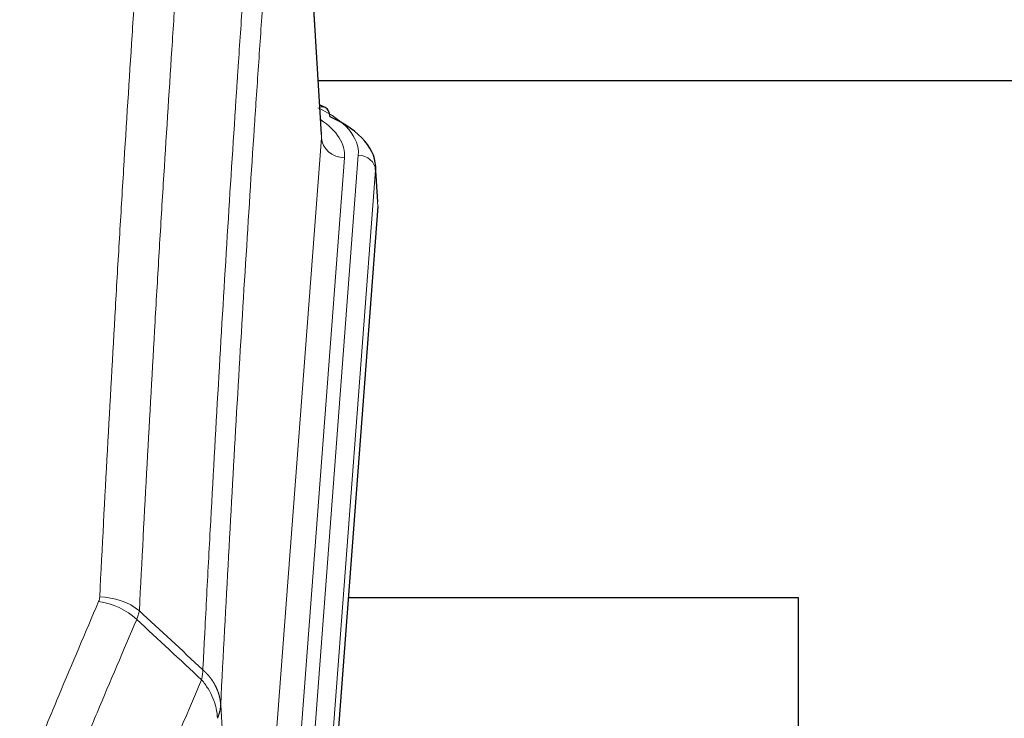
# Model space of a CAD drawing. Header units: inches. Extents: x 0 to 23760, y -13 to 16800.
# Tile 196 of 217: x 19145 to 19316, y 14048 to 14169. Entities that reach past the tile are written whole.
import ezdxf

# ---------------------------------------------------------------- set-up
doc = ezdxf.new("R2010")
doc.units = ezdxf.units.IN
doc.layers.add('254', color=7, linetype='Continuous', true_color=0xffffff)

msp = doc.modelspace()

# ---------------------------------------------------------------- linework, layer by layer
at = {"layer": '254', "color": 2, "linetype": 'Continuous', "lineweight": 25}
for p, q in [((19197.406, 14148.613), (19192.155, 14235.249)), ((19196.815, 14158.007), (19363.003, 14158.007)), ((19198.037, 14153.32), (19197.094, 14153.755)), ((19207.165, 14136.979), (19206.785, 14143.262)), ((19207.16, 14136.196), (19194.042, 13962.743)), ((19279.978, 14068.432), (19202.035, 14068.432)), ((19279.978, 13879.631), (19279.978, 14068.432))]:
    msp.add_line(p, q, dxfattribs=at)
at = {"layer": '254', "color": 110, "linetype": 'Continuous', "lineweight": 13}
for p, q in [((19197.401, 14148.037), (19192.154, 14234.627)), ((19184.335, 13975.264), (19197.401, 14148.037)), ((19190.674, 13971.685), (19203.785, 14145.045)), ((19201.393, 14144.61), (19188.327, 13971.837)), ((19206.779, 14142.475), (19193.668, 13969.115)), ((19207.16, 14136.196), (19206.779, 14142.475)), ((19179.958, 14049.941), (19184.335, 13975.264))]:
    msp.add_line(p, q, dxfattribs=at)
for centre, major_axis, ratio, start_param, end_param in [((19196.78, 14150.596), (1.258, 2.724), 0.6272114, 6.2831797, 6.7581181), ((19179.766, 14145.42), (24.034, 0.016), 0.461198, 6.2480186, 7.0671317), ((19177.374, 14144.985), (24.034, 0.016), 0.461198, 6.2480186, 6.8801307), ((19201.393, 14148.158), (3.989, -0.302), 0.8864705, 3.2608937, 4.7793301), ((19203.785, 14142.384), (2.991, -0.226), 0.8864705, 0.119301, 1.6377375), ((19159.005, 14060.312), (-9.987, 0.512), 0.8285973, 3.9974013, 4.7548106), ((19158.817, 14059.52), (-9.188, 3.948), 0.8056434, 4.2999866, 5.045624)]:
    msp.add_ellipse(centre, major_axis=major_axis, ratio=ratio, start_param=start_param, end_param=end_param, dxfattribs=at)
at = {"layer": '254', "color": 2, "linetype": 'Continuous', "lineweight": 25}
for centre, major_axis, ratio, start_param, end_param in [((19196.78, 14150.596), (1.258, 2.724), 0.6272114, 5.3993548, 6.2831797), ((19179.766, 14142.758), (27.03, 0.194), 0.4633579, 6.2451225, 7.0642357)]:
    msp.add_ellipse(centre, major_axis=major_axis, ratio=ratio, start_param=start_param, end_param=end_param, dxfattribs=at)
at = {"layer": '254', "color": 110, "linetype": 'Continuous', "lineweight": 13}
for points, knots in [([(19159.005, 14068.601), (19159.442, 14077.18), (19160.333, 14094.098), (19161.253, 14110.54), (19161.955, 14122.693), (19162.191, 14126.714), (19162.667, 14134.697), (19162.907, 14138.659), (19163.632, 14150.454), (19164.123, 14158.195), (19164.747, 14167.72), (19164.872, 14169.617), (19165.124, 14173.396), (19165.502, 14179.04), (19165.884, 14184.614), (19166.655, 14195.668), (19167.697, 14210.158), (19169.305, 14231.142), (19170.406, 14244.632), (19170.963, 14251.252)], [0, 0, 0, 0, 0.125, 0.25, 0.25, 0.3125, 0.3125, 0.375, 0.375, 0.5, 0.5, 0.53125, 0.53125, 0.5625, 0.625, 0.625, 0.75, 0.875, 1, 1, 1, 1]), ([(19177.846, 14248.663), (19177.288, 14242.051), (19176.186, 14228.576), (19174.576, 14207.616), (19173.533, 14193.143), (19172.761, 14182.102), (19172.378, 14176.534), (19171.999, 14170.896), (19171.748, 14167.122), (19171.622, 14165.227), (19170.998, 14155.714), (19170.506, 14147.981), (19169.78, 14136.2), (19169.539, 14132.243), (19169.063, 14124.27), (19168.827, 14120.253), (19168.124, 14108.115), (19167.202, 14091.692), (19166.31, 14074.793), (19165.872, 14066.225)], [0, 0, 0, 0, 0.125, 0.25, 0.375, 0.375, 0.4375, 0.46875, 0.46875, 0.5, 0.5, 0.625, 0.625, 0.6875, 0.6875, 0.75, 0.75, 0.875, 1, 1, 1, 1]), ([(19176.869, 14056.002), (19176.925, 14057.093), (19176.981, 14058.181), (19177.093, 14060.354), (19177.261, 14063.607), (19177.657, 14071.157), (19178, 14077.559), (19178.693, 14090.268), (19179.634, 14106.966), (19181.092, 14131.267), (19182.097, 14146.972), (19182.67, 14155.666), (19182.734, 14156.63), (19182.862, 14158.554), (19183.055, 14161.434), (19183.506, 14168.112), (19183.898, 14173.765), (19184.226, 14178.436), (19184.292, 14179.368), (19184.424, 14181.228), (19184.622, 14184.012), (19185.087, 14190.466), (19185.49, 14195.924), (19186.302, 14206.743), (19187.399, 14220.908), (19188.527, 14234.551), (19189.098, 14241.243)], [0, 0, 0, 0, 0.015625, 0.015625, 0.03125, 0.0625, 0.125, 0.125, 0.25, 0.375, 0.5, 0.5, 0.515625, 0.515625, 0.53125, 0.5625, 0.625, 0.625, 0.640625, 0.640625, 0.65625, 0.6875, 0.75, 0.75, 0.875, 1, 1, 1, 1]), ([(19192.154, 14234.627), (19191.584, 14227.954), (19190.459, 14214.348), (19189.365, 14200.223), (19188.556, 14189.435), (19188.154, 14183.993), (19187.69, 14177.558), (19187.492, 14174.782), (19187.361, 14172.927), (19187.295, 14171.998), (19186.968, 14167.341), (19186.577, 14161.705), (19186.127, 14155.046), (19185.935, 14152.174), (19185.807, 14150.256), (19185.744, 14149.295), (19185.171, 14140.627), (19184.17, 14124.97), (19182.715, 14100.743), (19181.309, 14075.775), (19180.403, 14058.635), (19179.958, 14049.941)], [0, 0, 0, 0, 0.125, 0.25, 0.25, 0.3125, 0.34375, 0.359375, 0.359375, 0.375, 0.375, 0.4375, 0.46875, 0.484375, 0.484375, 0.5, 0.5, 0.625, 0.75, 0.875, 1, 1, 1, 1]), ([(19159.005, 14068.601), (19158.998, 14068.467), (19158.979, 14068.333), (19158.916, 14068.068), (19158.873, 14067.937), (19158.817, 14067.806)], [0, 0, 0, 0, 0.5, 0.5, 1, 1, 1, 1]), ([(19145.156, 14035.214), (19146.29, 14037.975), (19147.425, 14040.725), (19149.698, 14046.203), (19150.835, 14048.93), (19154.25, 14057.079), (19156.532, 14062.465), (19158.817, 14067.806)], [0, 0, 0, 0, 0.25, 0.25, 0.5, 0.5, 1, 1, 1, 1]), ([(19165.413, 14064.719), (19163.125, 14059.383), (19160.841, 14054.001), (19157.422, 14045.86), (19156.283, 14043.135), (19154.008, 14037.663), (19152.871, 14034.915), (19151.736, 14032.156)], [0, 0, 0, 0, 0.5, 0.5, 0.75, 0.75, 1, 1, 1, 1]), ([(19176.869, 14056.002), (19176.848, 14055.739), (19176.833, 14055.451), (19176.774, 14054.862), (19176.732, 14054.559), (19176.657, 14054.265)], [0, 0, 0, 0, 0.5, 0.5, 1, 1, 1, 1]), ([(19176.869, 14056.002), (19176.882, 14055.991), (19176.907, 14055.968), (19176.945, 14055.934), (19176.983, 14055.899), (19177.021, 14055.863), (19177.06, 14055.827), (19177.098, 14055.791), (19177.137, 14055.754), (19177.175, 14055.717), (19177.214, 14055.679), (19177.253, 14055.641), (19177.292, 14055.603), (19177.33, 14055.563), (19177.369, 14055.524), (19177.409, 14055.484), (19177.448, 14055.443), (19177.487, 14055.402), (19177.526, 14055.36), (19177.565, 14055.318), (19177.604, 14055.276), (19177.644, 14055.233), (19177.683, 14055.189), (19177.722, 14055.145), (19177.761, 14055.101), (19177.8, 14055.055), (19177.84, 14055.01), (19177.879, 14054.964), (19177.918, 14054.917), (19177.957, 14054.87), (19177.996, 14054.822), (19178.035, 14054.774), (19178.073, 14054.725), (19178.112, 14054.676), (19178.151, 14054.626), (19178.189, 14054.576), (19178.228, 14054.525), (19178.266, 14054.474), (19178.304, 14054.422), (19178.342, 14054.369), (19178.38, 14054.316), (19178.417, 14054.262), (19178.455, 14054.208), (19178.492, 14054.154), (19178.529, 14054.098), (19178.566, 14054.043), (19178.603, 14053.986), (19178.639, 14053.929), (19178.675, 14053.872), (19178.711, 14053.814), (19178.747, 14053.755), (19178.783, 14053.696), (19178.818, 14053.636), (19178.853, 14053.576), (19178.887, 14053.515), (19178.922, 14053.454), (19178.955, 14053.392), (19178.989, 14053.329), (19179.022, 14053.266), (19179.058, 14053.198), (19179.094, 14053.125), (19179.133, 14053.047), (19179.17, 14052.969), (19179.207, 14052.891), (19179.243, 14052.812), (19179.278, 14052.734), (19179.312, 14052.654), (19179.346, 14052.575), (19179.378, 14052.495), (19179.41, 14052.415), (19179.441, 14052.335), (19179.471, 14052.255), (19179.5, 14052.174), (19179.528, 14052.094), (19179.556, 14052.013), (19179.582, 14051.931), (19179.608, 14051.85), (19179.633, 14051.768), (19179.657, 14051.687), (19179.68, 14051.605), (19179.703, 14051.523), (19179.724, 14051.44), (19179.745, 14051.358), (19179.764, 14051.276), (19179.783, 14051.193), (19179.801, 14051.11), (19179.818, 14051.027), (19179.834, 14050.944), (19179.849, 14050.861), (19179.864, 14050.778), (19179.877, 14050.694), (19179.89, 14050.611), (19179.901, 14050.527), (19179.912, 14050.444), (19179.922, 14050.36), (19179.931, 14050.276), (19179.939, 14050.192), (19179.947, 14050.108), (19179.953, 14050.025), (19179.957, 14049.969), (19179.958, 14049.941)], [0, 0, 0, 0, 0.0069372, 0.0139334, 0.0209887, 0.028103, 0.0352764, 0.0425088, 0.0498003, 0.0571509, 0.0645605, 0.0720292, 0.0795569, 0.0871437, 0.0947896, 0.1024945, 0.1102584, 0.1180815, 0.1259636, 0.1339048, 0.141905, 0.1499643, 0.1580827, 0.1662601, 0.1744966, 0.1827922, 0.1911468, 0.1995605, 0.2080333, 0.2165651, 0.225156, 0.233806, 0.2425151, 0.2512832, 0.2601104, 0.2689967, 0.277942, 0.2869465, 0.29601, 0.3051325, 0.3143142, 0.3235549, 0.3328547, 0.3422136, 0.3516315, 0.3611085, 0.3706446, 0.3802398, 0.3898941, 0.3996074, 0.4093798, 0.4192113, 0.4291019, 0.4390515, 0.4490602, 0.459128, 0.4692549, 0.4794409, 0.4896859, 0.4999901, 0.5124905, 0.524991, 0.5374914, 0.5499918, 0.5624922, 0.5749926, 0.587493, 0.5999934, 0.6124937, 0.6249941, 0.6374944, 0.6499948, 0.6624951, 0.6749954, 0.6874957, 0.699996, 0.7124963, 0.7249966, 0.7374968, 0.7499971, 0.7624973, 0.7749976, 0.7874978, 0.799998, 0.8124982, 0.8249984, 0.8374986, 0.8499988, 0.8624989, 0.8749991, 0.8874992, 0.8999993, 0.9124995, 0.9249996, 0.9374997, 0.9499998, 0.9624998, 0.9749999, 0.9875, 1, 1, 1, 1]), ([(19159.803, 14014.108), (19161.201, 14017.523), (19162.6, 14020.921), (19165.403, 14027.683), (19166.806, 14031.046), (19171.019, 14041.086), (19173.835, 14047.71), (19176.657, 14054.265)], [0, 0, 0, 0, 0.25, 0.25, 0.5, 0.5, 1, 1, 1, 1]), ([(19176.657, 14054.265), (19177.066, 14053.782), (19177.438, 14053.271), (19178.097, 14052.208), (19178.382, 14051.655), (19178.854, 14050.523), (19179.04, 14049.945), (19179.303, 14048.778), (19179.381, 14048.19), (19179.402, 14047.607)], [0, 0, 0, 0, 0.25, 0.25, 0.5, 0.5, 0.75, 0.75, 1, 1, 1, 1]), ([(19179.958, 14049.941), (19179.958, 14049.934), (19179.957, 14049.908), (19179.953, 14049.851), (19179.946, 14049.759), (19179.935, 14049.633), (19179.916, 14049.471), (19179.887, 14049.273), (19179.846, 14049.041), (19179.802, 14048.842), (19179.763, 14048.688), (19179.738, 14048.592), (19179.712, 14048.498), (19179.685, 14048.406), (19179.657, 14048.317), (19179.63, 14048.23), (19179.601, 14048.144), (19179.573, 14048.061), (19179.544, 14047.98), (19179.516, 14047.902), (19179.487, 14047.825), (19179.459, 14047.75), (19179.431, 14047.678), (19179.411, 14047.63), (19179.402, 14047.607)], [0, 0, 0, 0, 0.0092499, 0.0337179, 0.073404, 0.128308, 0.1984299, 0.2837694, 0.3843264, 0.5001005, 0.5424888, 0.5838484, 0.6241794, 0.6634821, 0.7017567, 0.7390032, 0.7752221, 0.8104134, 0.8445775, 0.8777146, 0.909825, 0.9409091, 0.9709673, 1, 1, 1, 1])]:
    msp.add_open_spline(points, degree=3, knots=knots, dxfattribs=at)
for points in [[(19165.872, 14066.225), (19165.832, 14065.981), (19165.714, 14065.486), (19165.526, 14064.977), (19165.413, 14064.719)], [(19165.872, 14066.225), (19169.538, 14062.818), (19173.204, 14059.411), (19176.869, 14056.002)], [(19176.657, 14054.265), (19172.91, 14057.751), (19169.162, 14061.236), (19165.413, 14064.719)]]:
    msp.add_open_spline(points, degree=3, dxfattribs=at)

doc.saveas('drawing.dxf')
